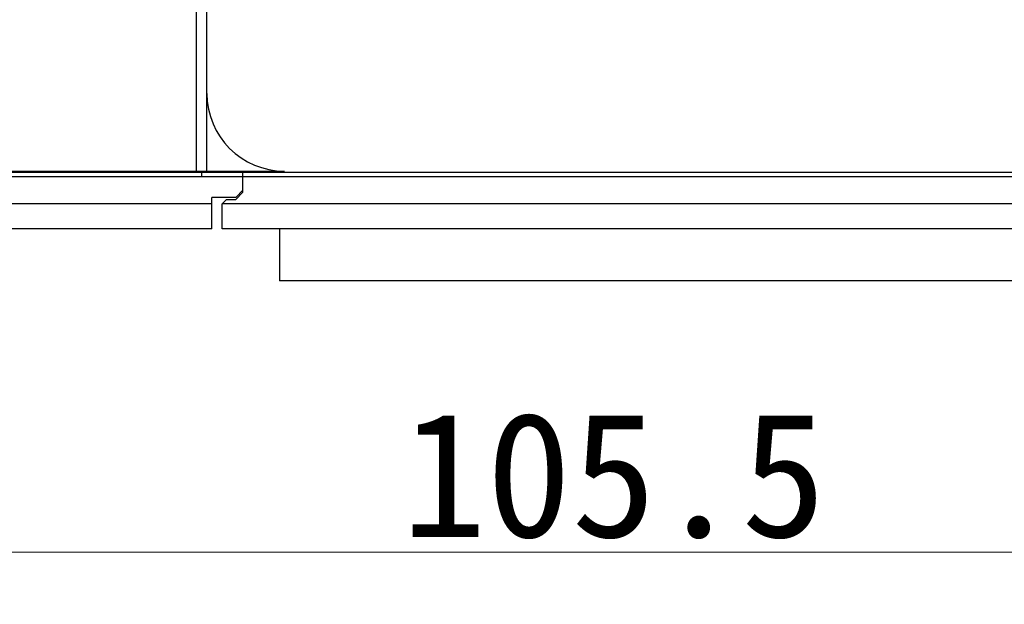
# Model space of a CAD drawing. Header units: millimetres. Extents: x 14 to 562, y 73 to 318.
# Tile 2 of 15: x 61 to 108, y 80 to 108. Entities that reach past the tile are written whole.
import ezdxf

# ---------------------------------------------------------------- set-up
doc = ezdxf.new("R2010")
doc.units = ezdxf.units.MM
doc.header["$LTSCALE"] = 32.67
doc.header["$PDMODE"] = 3
doc.header["$PDSIZE"] = 8
doc.layers.get('0').update_dxf_attribs({"linetype": 'CONTINUOUS', "lineweight": 30})
doc.layers.get('Defpoints').update_dxf_attribs({"linetype": 'CONTINUOUS'})
doc.layers.add('00_COMPONENTS', color=7, linetype='CONTINUOUS')
doc.layers.add('51__DRAFT_DIMS', color=7, linetype='CONTINUOUS')
doc.styles.get("Standard").update_dxf_attribs({"font": 'simfang.ttf'})
doc.dimstyles.new('DIMSTYLE_2', dxfattribs={"dimtxt": 6, "dimasz": 4.5, "dimexe": 2.5, "dimexo": 0, "dimtad": 1, "dimdsep": 46, "dimtxsty": 'Standard', "dimblk": '_FILLED', "dimcen": 0.09, "dimclrd": 8, "dimclre": 8, "dimclrt": 7, "dimadec": 0, "dimazin": 0, "dimtp": 0.001, "dimtm": 0.001, "dimtfac": 1, "dimtmove": 1, "dimatfit": 2, "dimldrblk": '_FILLED', "dimfxl": 1, "dimtolj": 1, "dimlwd": 15, "dimlwe": 15, "dimarcsym": 0})

# ---------------------------------------------------------------- blocks, each defined once
blk = doc.blocks.new('_FILLED')
at = {"color": 0, "linetype": 'ByBlock'}
blk.add_solid([(0, 0), (-1, 0.167), (-1, -0.167)], dxfattribs=at)
blk = doc.blocks.new('*D5')
at = {"layer": '51__DRAFT_DIMS', "color": 8, "lineweight": 15, "transparency": 16777216}
for p, q in [((36.801, 179.159), (36.801, 80.109)), ((142.301, 105.859), (142.301, 80.109)), ((41.301, 82.609), (137.801, 82.609))]:
    blk.add_line(p, q, dxfattribs=at)
at = {"layer": 'Defpoints', "color": 0, "lineweight": 15, "transparency": 16777216}
for p in [(36.801, 179.159), (142.301, 105.859), (142.301, 82.609)]:
    blk.add_point(p, dxfattribs=at)
at = {"layer": '51__DRAFT_DIMS', "color": 8, "lineweight": 15, "transparency": 16777216, "xscale": 4.5, "yscale": 4.5, "zscale": 4.5, "rotation": 180}
blk.add_blockref('_FILLED', (36.801, 82.609), dxfattribs=at)
at = {"layer": '51__DRAFT_DIMS', "color": 8, "lineweight": 15, "transparency": 16777216, "xscale": 4.5, "yscale": 4.5, "zscale": 4.5}
blk.add_blockref('_FILLED', (142.301, 82.609), dxfattribs=at)
at = {"layer": '51__DRAFT_DIMS', "color": 7, "transparency": 16777216, "insert": (89.628, 89.337), "char_height": 6, "attachment_point": 2}
blk.add_mtext('\\A1;105.5', dxfattribs=at)

msp = doc.modelspace()

# ---------------------------------------------------------------- linework, layer by layer
at = {"layer": '00_COMPONENTS', "color": 7}
for p, q in [((69.567, 100.924), (69.567, 291.393)), ((70.067, 100.924), (70.067, 291.393)), ((44.801, 100.924), (69.567, 100.924)), ((135.801, 100.859), (44.801, 100.859)), ((69.567, 100.915), (70.067, 100.915)), ((69.801, 100.859), (69.801, 100.659)), ((70.067, 100.924), (73.801, 100.924)), ((71.801, 99.909), (71.801, 100.859)), ((44.801, 100.659), (135.801, 100.659)), ((71.451, 99.659), (71.801, 100.009)), ((71.801, 99.909), (71.451, 99.559)), ((71.451, 99.659), (70.301, 99.659)), ((70.301, 98.159), (70.301, 99.659)), ((71.001, 99.559), (70.801, 99.359)), ((71.001, 99.559), (71.451, 99.559)), ((70.301, 99.359), (44.801, 99.359)), ((135.801, 99.359), (70.801, 99.359)), ((70.801, 98.159), (70.801, 99.359)), ((70.301, 98.159), (44.801, 98.159)), ((135.801, 98.159), (70.801, 98.159)), ((73.551, 98.159), (73.551, 95.659)), ((133.051, 95.659), (73.551, 95.659))]:
    msp.add_line(p, q, dxfattribs=at)
msp.add_arc((73.801, 104.659), 3.735, 180, 270, dxfattribs=at)

# ---------------------------------------------------------------- dimensions: what is measured, and where the dimension line sits
at = {"layer": '51__DRAFT_DIMS', "color": 4}
dim = msp.add_linear_dim(base=(142.301, 82.609), p1=(36.801, 179.159), p2=(142.301, 105.859), dimstyle='DIMSTYLE_2', override={"dimpost": '<>'}, dxfattribs=at)
dim.commit()
dim.dimension.update_dxf_attribs({"geometry": '*D5', "text_midpoint": (89.628, 82.609), "dimtype": 160})

doc.saveas('drawing.dxf')
